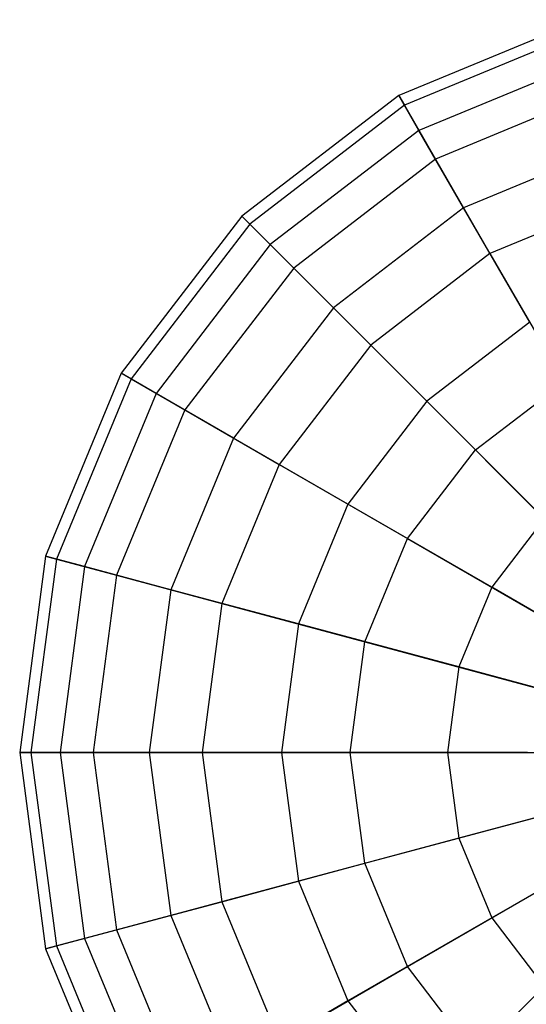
# Model space of a CAD drawing. Extents: x -38.6 to 39.4, y -37.8 to 40.2.
# Tile 46 of 49: x 22.5 to 24.6, y 9.1 to 13.3. Entities that reach past the tile are written whole.
import ezdxf

# ---------------------------------------------------------------- set-up
doc = ezdxf.new("R2010")
doc.units = 0
doc.header["$LTSCALE"] = 2.54
doc.layers.get('0').update_dxf_attribs({"color": 13, "linetype": 'CONTINUOUS'})

# ---------------------------------------------------------------- blocks, each defined once
blk = doc.blocks.new('GRUPUJ_1')
at = {"color": 0}
for p, q in [((63.4891, 51.1408, 12.8061), (62.6999, 50.8139, 12.8061)), ((63.4891, 51.1408, 12.8061), (62.6999, 50.8139, 12.8061)), ((63.5017, 51.0936, 11.9509), (62.7243, 50.7716, 11.9509)), ((63.5017, 51.0936, 11.9509), (62.7243, 50.7716, 11.9509)), ((63.5342, 50.9725, 13.6447), (62.787, 50.663, 13.6447)), ((63.5342, 50.9725, 13.6447), (62.787, 50.663, 13.6447)), ((63.5712, 50.8343, 11.1376), (62.8586, 50.5391, 11.1376)), ((63.5712, 50.8343, 11.1376), (62.8586, 50.5391, 11.1376)), ((62.6999, 50.8139, 12.8061), (62.0222, 50.2939, 12.8061)), ((62.6999, 50.8139, 12.8061), (62.0222, 50.2939, 12.8061)), ((62.787, 50.663, 13.6447), (62.6999, 50.8139, 12.8061)), ((62.6999, 50.8139, 12.8061), (62.7243, 50.7716, 11.9509)), ((62.6999, 50.8139, 12.8061), (62.7243, 50.7716, 11.9509)), ((62.787, 50.663, 13.6447), (62.6999, 50.8139, 12.8061)), ((62.7243, 50.7716, 11.9509), (62.0568, 50.2594, 11.9509)), ((62.7243, 50.7716, 11.9509), (62.0568, 50.2594, 11.9509)), ((62.7243, 50.7716, 11.9509), (62.8586, 50.5391, 11.1376)), ((62.7243, 50.7716, 11.9509), (62.8586, 50.5391, 11.1376)), ((62.787, 50.663, 13.6447), (62.1454, 50.1707, 13.6447)), ((62.787, 50.663, 13.6447), (62.1454, 50.1707, 13.6447)), ((62.9797, 50.3294, 14.4097), (62.787, 50.663, 13.6447)), ((62.9797, 50.3294, 14.4097), (62.787, 50.663, 13.6447)), ((63.6339, 50.6004, 14.4097), (62.9797, 50.3294, 14.4097)), ((63.6339, 50.6004, 14.4097), (62.9797, 50.3294, 14.4097)), ((62.8586, 50.5391, 11.1376), (62.2466, 50.0696, 11.1376)), ((62.8586, 50.5391, 11.1376), (62.2466, 50.0696, 11.1376)), ((62.8586, 50.5391, 11.1376), (63.0935, 50.1322, 10.4214)), ((62.8586, 50.5391, 11.1376), (63.0935, 50.1322, 10.4214)), ((63.6928, 50.3805, 10.4214), (63.0935, 50.1322, 10.4214)), ((63.6928, 50.3805, 10.4214), (63.0935, 50.1322, 10.4214)), ((62.9797, 50.3294, 14.4097), (62.4179, 49.8983, 14.4097)), ((62.9797, 50.3294, 14.4097), (62.4179, 49.8983, 14.4097)), ((63.2647, 49.8356, 15.0488), (62.9797, 50.3294, 14.4097)), ((63.2647, 49.8356, 15.0488), (62.9797, 50.3294, 14.4097)), ((62.0222, 50.2939, 12.8061), (61.5023, 49.6162, 12.8061)), ((62.0222, 50.2939, 12.8061), (61.5023, 49.6162, 12.8061)), ((62.1454, 50.1707, 13.6447), (62.0222, 50.2939, 12.8061)), ((62.0222, 50.2939, 12.8061), (62.0568, 50.2594, 11.9509)), ((62.0222, 50.2939, 12.8061), (62.0568, 50.2594, 11.9509)), ((62.1454, 50.1707, 13.6447), (62.0222, 50.2939, 12.8061)), ((62.0568, 50.2594, 11.9509), (61.5445, 49.5918, 11.9509)), ((62.0568, 50.2594, 11.9509), (61.5445, 49.5918, 11.9509)), ((62.0568, 50.2594, 11.9509), (62.2466, 50.0696, 11.1376)), ((62.0568, 50.2594, 11.9509), (62.2466, 50.0696, 11.1376)), ((62.1454, 50.1707, 13.6447), (61.6531, 49.5291, 13.6447)), ((62.1454, 50.1707, 13.6447), (61.6531, 49.5291, 13.6447)), ((62.4179, 49.8983, 14.4097), (62.1454, 50.1707, 13.6447)), ((62.4179, 49.8983, 14.4097), (62.1454, 50.1707, 13.6447)), ((63.0935, 50.1322, 10.4214), (62.5788, 49.7373, 10.4214)), ((63.0935, 50.1322, 10.4214), (62.5788, 49.7373, 10.4214)), ((63.0935, 50.1322, 10.4214), (63.4131, 49.5787, 9.8512)), ((63.0935, 50.1322, 10.4214), (63.4131, 49.5787, 9.8512)), ((62.2466, 50.0696, 11.1376), (61.777, 49.4576, 11.1376)), ((62.2466, 50.0696, 11.1376), (61.777, 49.4576, 11.1376)), ((62.2466, 50.0696, 11.1376), (62.5788, 49.7373, 10.4214)), ((62.2466, 50.0696, 11.1376), (62.5788, 49.7373, 10.4214)), ((62.4179, 49.8983, 14.4097), (61.9868, 49.3365, 14.4097)), ((62.4179, 49.8983, 14.4097), (61.9868, 49.3365, 14.4097)), ((62.821, 49.4951, 15.0488), (62.4179, 49.8983, 14.4097)), ((62.821, 49.4951, 15.0488), (62.4179, 49.8983, 14.4097)), ((63.2647, 49.8356, 15.0488), (62.821, 49.4951, 15.0488)), ((63.2647, 49.8356, 15.0488), (62.821, 49.4951, 15.0488)), ((62.5788, 49.7373, 10.4214), (62.1839, 49.2227, 10.4214)), ((62.5788, 49.7373, 10.4214), (62.1839, 49.2227, 10.4214)), ((62.5788, 49.7373, 10.4214), (63.0308, 49.2854, 9.8512)), ((62.5788, 49.7373, 10.4214), (63.0308, 49.2854, 9.8512)), ((61.5023, 49.6162, 12.8061), (61.1754, 48.8271, 12.8061)), ((61.5023, 49.6162, 12.8061), (61.1754, 48.8271, 12.8061)), ((61.6531, 49.5291, 13.6447), (61.5023, 49.6162, 12.8061)), ((61.5023, 49.6162, 12.8061), (61.5445, 49.5918, 11.9509)), ((61.6531, 49.5291, 13.6447), (61.5023, 49.6162, 12.8061)), ((61.5023, 49.6162, 12.8061), (61.5445, 49.5918, 11.9509)), ((61.5445, 49.5918, 11.9509), (61.2225, 48.8144, 11.9509)), ((61.5445, 49.5918, 11.9509), (61.2225, 48.8144, 11.9509)), ((61.5445, 49.5918, 11.9509), (61.777, 49.4576, 11.1376)), ((61.5445, 49.5918, 11.9509), (61.777, 49.4576, 11.1376)), ((63.0308, 49.2854, 9.8512), (63.4131, 49.5787, 9.8512)), ((63.0308, 49.2854, 9.8512), (63.4131, 49.5787, 9.8512)), ((61.6531, 49.5291, 13.6447), (61.3436, 48.782, 13.6447)), ((61.6531, 49.5291, 13.6447), (61.3436, 48.782, 13.6447)), ((61.9868, 49.3365, 14.4097), (61.6531, 49.5291, 13.6447)), ((61.9868, 49.3365, 14.4097), (61.6531, 49.5291, 13.6447)), ((62.821, 49.4951, 15.0488), (62.4806, 49.0514, 15.0488)), ((62.821, 49.4951, 15.0488), (62.4806, 49.0514, 15.0488)), ((63.3274, 48.9887, 15.5187), (62.821, 49.4951, 15.0488)), ((63.3274, 48.9887, 15.5187), (62.821, 49.4951, 15.0488)), ((61.777, 49.4576, 11.1376), (61.4818, 48.745, 11.1376)), ((61.777, 49.4576, 11.1376), (61.4818, 48.745, 11.1376)), ((61.777, 49.4576, 11.1376), (62.1839, 49.2227, 10.4214)), ((61.777, 49.4576, 11.1376), (62.1839, 49.2227, 10.4214)), ((61.9868, 49.3365, 14.4097), (61.7158, 48.6823, 14.4097)), ((61.9868, 49.3365, 14.4097), (61.7158, 48.6823, 14.4097)), ((62.4806, 49.0514, 15.0488), (61.9868, 49.3365, 14.4097)), ((62.4806, 49.0514, 15.0488), (61.9868, 49.3365, 14.4097)), ((62.7374, 48.9031, 9.8512), (63.0308, 49.2854, 9.8512)), ((62.7374, 48.9031, 9.8512), (63.0308, 49.2854, 9.8512)), ((63.0308, 49.2854, 9.8512), (63.5717, 48.7445, 9.4659)), ((63.0308, 49.2854, 9.8512), (63.5717, 48.7445, 9.4659)), ((62.1839, 49.2227, 10.4214), (61.9356, 48.6233, 10.4214)), ((62.1839, 49.2227, 10.4214), (61.9356, 48.6233, 10.4214)), ((62.1839, 49.2227, 10.4214), (62.7374, 48.9031, 9.8512)), ((62.1839, 49.2227, 10.4214), (62.7374, 48.9031, 9.8512)), ((62.4806, 49.0514, 15.0488), (62.2665, 48.5347, 15.0488)), ((62.4806, 49.0514, 15.0488), (62.2665, 48.5347, 15.0488)), ((63.1008, 48.6933, 15.5187), (62.4806, 49.0514, 15.0488)), ((63.1008, 48.6933, 15.5187), (62.4806, 49.0514, 15.0488)), ((63.3274, 48.9887, 15.5187), (63.1008, 48.6933, 15.5187)), ((63.3274, 48.9887, 15.5187), (63.1008, 48.6933, 15.5187)), ((62.553, 48.4579, 9.8512), (62.7374, 48.9031, 9.8512)), ((62.553, 48.4579, 9.8512), (62.7374, 48.9031, 9.8512)), ((62.7374, 48.9031, 9.8512), (63.3999, 48.5206, 9.4659)), ((62.7374, 48.9031, 9.8512), (63.3999, 48.5206, 9.4659)), ((61.1754, 48.8271, 12.8061), (61.0639, 47.9802, 12.8061)), ((61.1754, 48.8271, 12.8061), (61.0639, 47.9802, 12.8061)), ((61.2225, 48.8144, 11.9509), (61.1127, 47.9802, 11.9509)), ((61.2225, 48.8144, 11.9509), (61.1127, 47.9802, 11.9509)), ((61.3436, 48.782, 13.6447), (61.1754, 48.8271, 12.8061)), ((61.1754, 48.8271, 12.8061), (61.2225, 48.8144, 11.9509)), ((61.3436, 48.782, 13.6447), (61.1754, 48.8271, 12.8061)), ((61.1754, 48.8271, 12.8061), (61.2225, 48.8144, 11.9509)), ((61.2225, 48.8144, 11.9509), (61.4818, 48.745, 11.1376)), ((61.2225, 48.8144, 11.9509), (61.4818, 48.745, 11.1376)), ((61.3436, 48.782, 13.6447), (61.2381, 47.9802, 13.6447)), ((61.3436, 48.782, 13.6447), (61.2381, 47.9802, 13.6447)), ((61.7158, 48.6823, 14.4097), (61.3436, 48.782, 13.6447)), ((61.7158, 48.6823, 14.4097), (61.3436, 48.782, 13.6447)), ((61.4818, 48.745, 11.1376), (61.3811, 47.9802, 11.1376)), ((61.4818, 48.745, 11.1376), (61.3811, 47.9802, 11.1376)), ((61.4818, 48.745, 11.1376), (61.9356, 48.6233, 10.4214)), ((61.4818, 48.745, 11.1376), (61.9356, 48.6233, 10.4214)), ((61.7158, 48.6823, 14.4097), (61.6234, 47.9802, 14.4097)), ((61.7158, 48.6823, 14.4097), (61.6234, 47.9802, 14.4097)), ((62.2665, 48.5347, 15.0488), (61.7158, 48.6823, 14.4097)), ((62.2665, 48.5347, 15.0488), (61.7158, 48.6823, 14.4097)), ((63.1008, 48.6933, 15.5187), (62.9583, 48.3493, 15.5187)), ((63.1008, 48.6933, 15.5187), (62.9583, 48.3493, 15.5187)), ((63.8052, 48.2866, 15.7871), (63.1008, 48.6933, 15.5187)), ((63.8052, 48.2866, 15.7871), (63.1008, 48.6933, 15.5187)), ((61.9356, 48.6233, 10.4214), (61.851, 47.9802, 10.4214)), ((61.9356, 48.6233, 10.4214), (61.851, 47.9802, 10.4214)), ((61.9356, 48.6233, 10.4214), (62.553, 48.4579, 9.8512)), ((61.9356, 48.6233, 10.4214), (62.553, 48.4579, 9.8512)), ((62.2665, 48.5347, 15.0488), (62.1935, 47.9802, 15.0488)), ((62.2665, 48.5347, 15.0488), (62.1935, 47.9802, 15.0488)), ((62.9583, 48.3493, 15.5187), (62.2665, 48.5347, 15.0488)), ((62.9583, 48.3493, 15.5187), (62.2665, 48.5347, 15.0488)), ((62.4902, 47.9802, 9.8512), (62.553, 48.4579, 9.8512)), ((62.4902, 47.9802, 9.8512), (62.553, 48.4579, 9.8512)), ((62.553, 48.4579, 9.8512), (63.2919, 48.2599, 9.4659)), ((62.553, 48.4579, 9.8512), (63.2919, 48.2599, 9.4659)), ((62.9583, 48.3493, 15.5187), (62.9097, 47.9802, 15.5187)), ((62.9583, 48.3493, 15.5187), (62.9097, 47.9802, 15.5187)), ((63.7439, 48.1388, 15.7871), (62.9583, 48.3493, 15.5187)), ((63.7439, 48.1388, 15.7871), (62.9583, 48.3493, 15.5187)), ((61.1127, 47.9802, 11.9509), (61.0639, 47.9802, 12.8061)), ((61.0639, 47.9802, 12.8061), (61.1754, 47.1333, 12.8061)), ((61.0639, 47.9802, 12.8061), (61.2381, 47.9802, 13.6447)), ((61.0639, 47.9802, 12.8061), (61.1754, 47.1333, 12.8061)), ((61.0639, 47.9802, 12.8061), (61.2381, 47.9802, 13.6447)), ((61.1127, 47.9802, 11.9509), (61.0639, 47.9802, 12.8061)), ((61.1127, 47.9802, 11.9509), (61.2225, 47.1459, 11.9509)), ((61.3811, 47.9802, 11.1376), (61.1127, 47.9802, 11.9509)), ((61.1127, 47.9802, 11.9509), (61.2225, 47.1459, 11.9509)), ((61.3811, 47.9802, 11.1376), (61.1127, 47.9802, 11.9509)), ((61.2381, 47.9802, 13.6447), (61.3436, 47.1784, 13.6447)), ((61.2381, 47.9802, 13.6447), (61.6234, 47.9802, 14.4097)), ((61.2381, 47.9802, 13.6447), (61.3436, 47.1784, 13.6447)), ((61.2381, 47.9802, 13.6447), (61.6234, 47.9802, 14.4097)), ((61.851, 47.9802, 10.4214), (61.3811, 47.9802, 11.1376)), ((61.3811, 47.9802, 11.1376), (61.4818, 47.2154, 11.1376)), ((61.3811, 47.9802, 11.1376), (61.4818, 47.2154, 11.1376)), ((61.851, 47.9802, 10.4214), (61.3811, 47.9802, 11.1376)), ((61.6234, 47.9802, 14.4097), (61.7158, 47.2781, 14.4097)), ((61.6234, 47.9802, 14.4097), (62.1935, 47.9802, 15.0488)), ((61.6234, 47.9802, 14.4097), (61.7158, 47.2781, 14.4097)), ((61.6234, 47.9802, 14.4097), (62.1935, 47.9802, 15.0488)), ((61.851, 47.9802, 10.4214), (61.9356, 47.337, 10.4214)), ((62.4902, 47.9802, 9.8512), (61.851, 47.9802, 10.4214)), ((61.851, 47.9802, 10.4214), (61.9356, 47.337, 10.4214)), ((62.4902, 47.9802, 9.8512), (61.851, 47.9802, 10.4214)), ((62.1935, 47.9802, 15.0488), (62.2665, 47.4257, 15.0488)), ((62.1935, 47.9802, 15.0488), (62.9097, 47.9802, 15.5187)), ((62.1935, 47.9802, 15.0488), (62.2665, 47.4257, 15.0488)), ((62.1935, 47.9802, 15.0488), (62.9097, 47.9802, 15.5187)), ((62.553, 47.5025, 9.8512), (62.4902, 47.9802, 9.8512)), ((63.2551, 47.9802, 9.4659), (62.4902, 47.9802, 9.8512)), ((62.553, 47.5025, 9.8512), (62.4902, 47.9802, 9.8512)), ((63.2551, 47.9802, 9.4659), (62.4902, 47.9802, 9.8512)), ((62.9097, 47.9802, 15.5187), (62.9583, 47.611, 15.5187)), ((62.9097, 47.9802, 15.5187), (63.723, 47.9802, 15.7871)), ((62.9097, 47.9802, 15.5187), (62.9583, 47.611, 15.5187)), ((62.9097, 47.9802, 15.5187), (63.723, 47.9802, 15.7871)), ((63.7439, 47.8216, 15.7871), (62.9583, 47.611, 15.5187)), ((63.7439, 47.8216, 15.7871), (62.9583, 47.611, 15.5187)), ((62.553, 47.5025, 9.8512), (63.2919, 47.7004, 9.4659)), ((62.553, 47.5025, 9.8512), (63.2919, 47.7004, 9.4659)), ((63.8052, 47.6737, 15.7871), (63.1008, 47.267, 15.5187)), ((63.8052, 47.6737, 15.7871), (63.1008, 47.267, 15.5187)), ((62.9583, 47.611, 15.5187), (62.2665, 47.4257, 15.0488)), ((62.9583, 47.611, 15.5187), (62.2665, 47.4257, 15.0488)), ((62.9583, 47.611, 15.5187), (63.1008, 47.267, 15.5187)), ((62.9583, 47.611, 15.5187), (63.1008, 47.267, 15.5187)), ((61.9356, 47.337, 10.4214), (62.553, 47.5025, 9.8512)), ((61.9356, 47.337, 10.4214), (62.553, 47.5025, 9.8512)), ((62.7374, 47.0573, 9.8512), (62.553, 47.5025, 9.8512)), ((62.7374, 47.0573, 9.8512), (62.553, 47.5025, 9.8512)), ((62.7374, 47.0573, 9.8512), (63.3999, 47.4398, 9.4659)), ((62.7374, 47.0573, 9.8512), (63.3999, 47.4398, 9.4659)), ((62.2665, 47.4257, 15.0488), (61.7158, 47.2781, 14.4097)), ((62.2665, 47.4257, 15.0488), (61.7158, 47.2781, 14.4097)), ((62.2665, 47.4257, 15.0488), (62.4806, 46.909, 15.0488)), ((62.2665, 47.4257, 15.0488), (62.4806, 46.909, 15.0488)), ((61.4818, 47.2154, 11.1376), (61.9356, 47.337, 10.4214)), ((61.4818, 47.2154, 11.1376), (61.9356, 47.337, 10.4214)), ((61.9356, 47.337, 10.4214), (62.1839, 46.7377, 10.4214)), ((61.9356, 47.337, 10.4214), (62.1839, 46.7377, 10.4214)), ((61.7158, 47.2781, 14.4097), (61.3436, 47.1784, 13.6447)), ((61.7158, 47.2781, 14.4097), (61.3436, 47.1784, 13.6447)), ((61.7158, 47.2781, 14.4097), (61.9868, 46.6239, 14.4097)), ((61.7158, 47.2781, 14.4097), (61.9868, 46.6239, 14.4097)), ((63.1008, 47.267, 15.5187), (62.4806, 46.909, 15.0488)), ((63.1008, 47.267, 15.5187), (62.4806, 46.909, 15.0488)), ((63.1008, 47.267, 15.5187), (63.3274, 46.9717, 15.5187)), ((63.1008, 47.267, 15.5187), (63.3274, 46.9717, 15.5187)), ((61.3436, 47.1784, 13.6447), (61.1754, 47.1333, 12.8061)), ((61.3436, 47.1784, 13.6447), (61.1754, 47.1333, 12.8061)), ((61.2225, 47.1459, 11.9509), (61.4818, 47.2154, 11.1376)), ((61.2225, 47.1459, 11.9509), (61.4818, 47.2154, 11.1376)), ((61.3436, 47.1784, 13.6447), (61.6531, 46.4312, 13.6447)), ((61.3436, 47.1784, 13.6447), (61.6531, 46.4312, 13.6447)), ((61.4818, 47.2154, 11.1376), (61.777, 46.5028, 11.1376)), ((61.4818, 47.2154, 11.1376), (61.777, 46.5028, 11.1376)), ((63.0308, 46.675, 9.8512), (63.5717, 47.2159, 9.4659)), ((63.0308, 46.675, 9.8512), (63.5717, 47.2159, 9.4659)), ((61.1754, 47.1333, 12.8061), (61.2225, 47.1459, 11.9509)), ((61.1754, 47.1333, 12.8061), (61.2225, 47.1459, 11.9509)), ((61.2225, 47.1459, 11.9509), (61.5445, 46.3685, 11.9509)), ((61.2225, 47.1459, 11.9509), (61.5445, 46.3685, 11.9509)), ((61.1754, 47.1333, 12.8061), (61.5023, 46.3441, 12.8061)), ((61.1754, 47.1333, 12.8061), (61.5023, 46.3441, 12.8061)), ((62.1839, 46.7377, 10.4214), (62.7374, 47.0573, 9.8512)), ((62.1839, 46.7377, 10.4214), (62.7374, 47.0573, 9.8512)), ((63.0308, 46.675, 9.8512), (62.7374, 47.0573, 9.8512)), ((63.0308, 46.675, 9.8512), (62.7374, 47.0573, 9.8512)), ((62.4806, 46.909, 15.0488), (61.9868, 46.6239, 14.4097)), ((62.4806, 46.909, 15.0488), (61.9868, 46.6239, 14.4097)), ((62.4806, 46.909, 15.0488), (62.821, 46.4653, 15.0488)), ((62.4806, 46.909, 15.0488), (62.821, 46.4653, 15.0488))]:
    blk.add_line(p, q, dxfattribs=at)

msp = doc.modelspace()

# ---------------------------------------------------------------- block references
at = {"color": 0}
msp.add_blockref('GRUPUJ_1', (-38.6046, -37.8416, 0.1598), dxfattribs=at)

doc.saveas('drawing.dxf')
